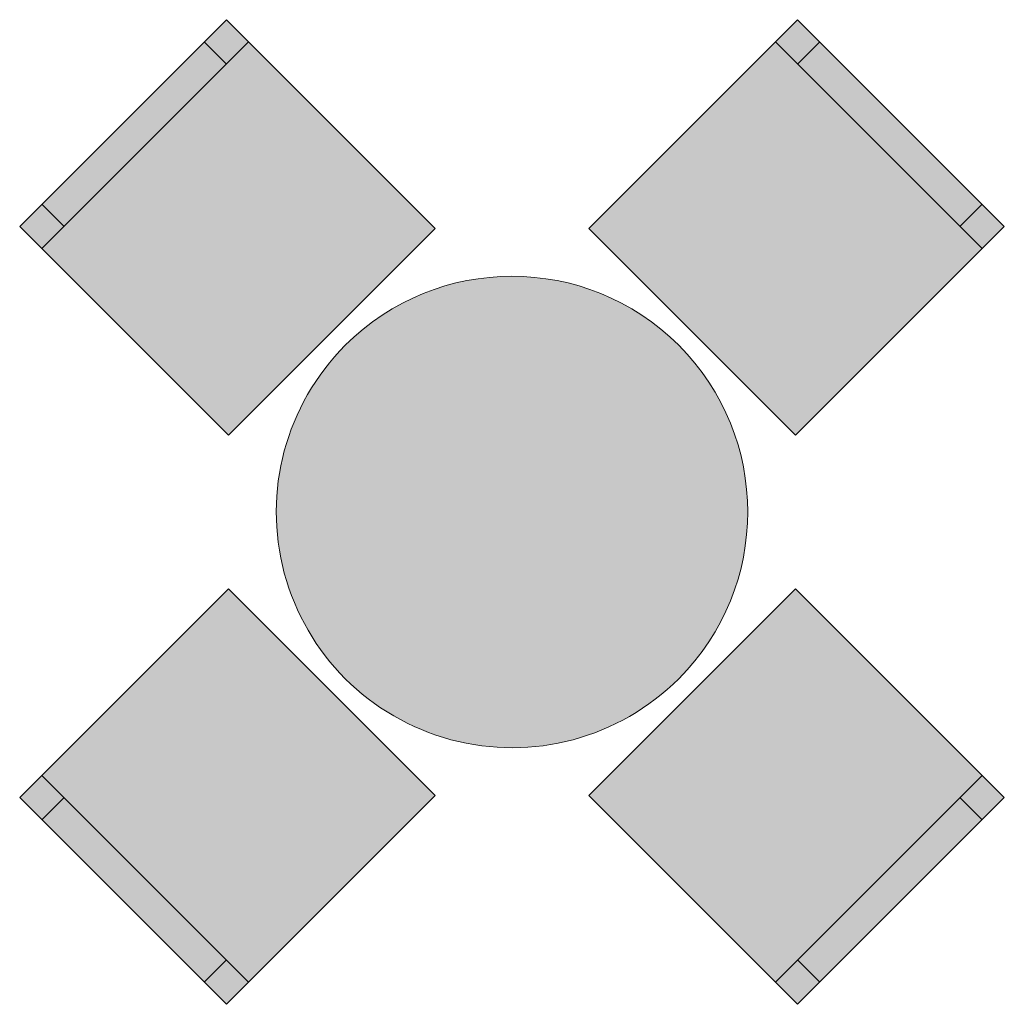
# Model space of a CAD drawing. Header units: millimetres. Extents: x -59761 to 112741, y -57975 to 46221.
# Tile 110 of 256: x 9689 to 11255, y -8265 to -6699. Entities that reach past the tile are written whole.
import ezdxf

# ---------------------------------------------------------------- set-up
doc = ezdxf.new("R2010")
doc.units = ezdxf.units.MM
doc.layers.add('Интерьер - Мебель', color=7, linetype='Continuous')

msp = doc.modelspace()

# ---------------------------------------------------------------- hatches: boundary and pattern name
at = {"layer": 'Интерьер - Мебель', "linetype": 'Continuous', "lineweight": 0}
for points in [[(10021.05, -7360.27), (10349.86, -7031.47), (10017.52, -6699.13), (9688.71, -7027.93)], [(10593.81, -7031.47), (10922.62, -7360.27), (11254.96, -7027.93), (10926.15, -6699.13)], [(10206.67, -7217.08, 1), (10737, -7747.41, 1)], [(10349.86, -7933.03), (10021.05, -7604.22), (9688.71, -7936.56), (10017.52, -8265.37)], [(10922.62, -7604.22), (10593.81, -7933.03), (10926.15, -8265.37), (11254.96, -7936.56)]]:
    msp.add_hatch(color=255, dxfattribs=at).paths.add_polyline_path(points)

# ---------------------------------------------------------------- linework, layer by layer
at = {"layer": 'Интерьер - Мебель', "color": 7, "linetype": 'Continuous', "lineweight": 15}
for p, q in [((9724.07, -7063.29), (10052.87, -6734.48)), ((10017.52, -6769.84), (9982.16, -6734.48)), ((10890.8, -6734.48), (11219.6, -7063.29)), ((10926.15, -6769.84), (10961.51, -6734.48)), ((9759.43, -7027.93), (9724.07, -6992.58)), ((11184.25, -7027.93), (11219.6, -6992.58)), ((10052.87, -8230.01), (9724.07, -7901.21)), ((11219.6, -7901.21), (10890.8, -8230.01)), ((9759.43, -7936.56), (9724.07, -7971.92)), ((11184.25, -7936.56), (11219.6, -7971.92)), ((10017.52, -8194.66), (9982.16, -8230.01)), ((10926.15, -8194.66), (10961.51, -8230.01))]:
    msp.add_line(p, q, dxfattribs=at)
at = {"layer": 'Интерьер - Мебель', "color": 7, "linetype": 'Continuous', "lineweight": 15, "flags": 128}
for points in [[(10021.05, -7360.27), (10349.86, -7031.47), (10017.52, -6699.13), (9688.71, -7027.93)], [(10593.81, -7031.47), (10922.62, -7360.27), (11254.96, -7027.93), (10926.15, -6699.13)], [(10349.86, -7933.03), (10021.05, -7604.22), (9688.71, -7936.56), (10017.52, -8265.37)], [(10922.62, -7604.22), (10593.81, -7933.03), (10926.15, -8265.37), (11254.96, -7936.56)]]:
    msp.add_lwpolyline(points, close=True, dxfattribs=at)
msp.add_lwpolyline([(10206.67, -7217.08, 1), (10737, -7747.41, 1)], format="xyb", close=True, dxfattribs=at)

doc.saveas('drawing.dxf')
